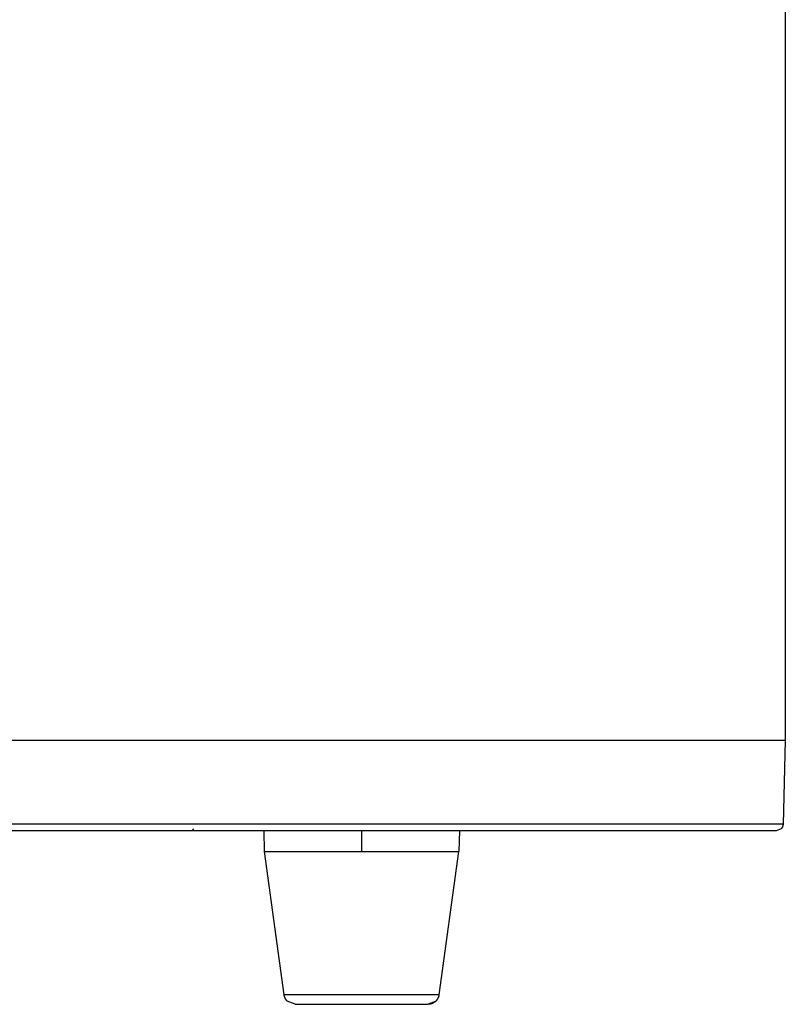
# Model space of a CAD drawing. Header units: millimetres. Extents: x -534 to -34, y 1269 to 1769.
# Tile 37 of 91: x -280 to -225, y 1537 to 1608. Entities that reach past the tile are written whole.
import ezdxf

# ---------------------------------------------------------------- set-up
doc = ezdxf.new("R2010")
doc.units = ezdxf.units.MM
doc.layers.add('ROXX_B.FLEX', color=7, linetype='Continuous', true_color=0x000000)

msp = doc.modelspace()

# ---------------------------------------------------------------- linework, layer by layer
at = {"layer": 'ROXX_B.FLEX', "color": 18, "true_color": 0x000000}
for points in [[(-224.829, 1737.371), (-224.829, 1555.871)], [(-224.829, 1676.271), (-224.829, 1555.871)], [(-224.829, 1555.871), (-224.987, 1549.858)], [(-224.829, 1555.871), (-224.987, 1549.858)], [(-224.987, 1549.858), (-224.987, 1549.847), (-224.988, 1549.836), (-224.989, 1549.825), (-224.99, 1549.814), (-224.991, 1549.803), (-224.993, 1549.792), (-224.995, 1549.781), (-224.997, 1549.77), (-224.999, 1549.758), (-225.002, 1549.747), (-225.005, 1549.736), (-225.008, 1549.725), (-225.012, 1549.714), (-225.016, 1549.702), (-225.02, 1549.691), (-225.024, 1549.68), (-225.029, 1549.669), (-225.034, 1549.658), (-225.039, 1549.647), (-225.045, 1549.636), (-225.051, 1549.626), (-225.057, 1549.615), (-225.063, 1549.604), (-225.07, 1549.594), (-225.077, 1549.584), (-225.084, 1549.574), (-225.092, 1549.564), (-225.1, 1549.554), (-225.108, 1549.545), (-225.116, 1549.535), (-225.124, 1549.526), (-225.133, 1549.517), (-225.487, 1549.371)], [(-224.987, 1549.858), (-224.987, 1549.847), (-224.988, 1549.836), (-224.989, 1549.825), (-224.99, 1549.814), (-224.991, 1549.803), (-224.993, 1549.792), (-224.995, 1549.781), (-224.997, 1549.77), (-224.999, 1549.758), (-225.002, 1549.747), (-225.005, 1549.736), (-225.008, 1549.725), (-225.012, 1549.714), (-225.016, 1549.702), (-225.02, 1549.691), (-225.024, 1549.68), (-225.029, 1549.669), (-225.034, 1549.658), (-225.039, 1549.647), (-225.045, 1549.636), (-225.051, 1549.626), (-225.057, 1549.615), (-225.063, 1549.604), (-225.07, 1549.594), (-225.077, 1549.584), (-225.084, 1549.574), (-225.092, 1549.564), (-225.1, 1549.554), (-225.108, 1549.545), (-225.116, 1549.535), (-225.124, 1549.526), (-225.133, 1549.517), (-225.487, 1549.371)], [(-225.487, 1549.371), (-225.487, 1549.371), (-225.49, 1549.371), (-225.501, 1549.371), (-225.545, 1549.371), (-225.726, 1549.371), (-226.473, 1549.371), (-229.632, 1549.371), (-242.775, 1549.371), (-284.566, 1549.371)], [(-225.487, 1549.371), (-225.487, 1549.371), (-225.49, 1549.371), (-225.501, 1549.371), (-225.545, 1549.371), (-225.726, 1549.371), (-226.473, 1549.371), (-229.632, 1549.371), (-242.775, 1549.371), (-284.566, 1549.371)], [(-262.329, 1547.871), (-262.361, 1549.371)], [(-262.329, 1547.871), (-262.361, 1549.371)], [(-248.298, 1549.371), (-248.329, 1547.871)], [(-248.298, 1549.371), (-248.329, 1547.871)], [(-260.916, 1537.562), (-262.329, 1547.871)], [(-260.916, 1537.562), (-262.329, 1547.871)], [(-260.124, 1536.871), (-260.69, 1537.105), (-260.701, 1537.117), (-260.713, 1537.129), (-260.724, 1537.142), (-260.735, 1537.155), (-260.746, 1537.168), (-260.756, 1537.181), (-260.766, 1537.194), (-260.776, 1537.208), (-260.786, 1537.221), (-260.795, 1537.235), (-260.804, 1537.249), (-260.812, 1537.263), (-260.821, 1537.278), (-260.829, 1537.292), (-260.836, 1537.307), (-260.844, 1537.321), (-260.851, 1537.336), (-260.857, 1537.351), (-260.863, 1537.366), (-260.869, 1537.381), (-260.875, 1537.396), (-260.881, 1537.411), (-260.886, 1537.426), (-260.89, 1537.441), (-260.895, 1537.457), (-260.899, 1537.472), (-260.902, 1537.487), (-260.906, 1537.502), (-260.909, 1537.517), (-260.912, 1537.532), (-260.914, 1537.547), (-260.916, 1537.562)], [(-260.124, 1536.871), (-260.69, 1537.105), (-260.701, 1537.117), (-260.713, 1537.129), (-260.724, 1537.142), (-260.735, 1537.155), (-260.746, 1537.168), (-260.756, 1537.181), (-260.766, 1537.194), (-260.776, 1537.208), (-260.786, 1537.221), (-260.795, 1537.235), (-260.804, 1537.249), (-260.812, 1537.263), (-260.821, 1537.278), (-260.829, 1537.292), (-260.836, 1537.307), (-260.844, 1537.321), (-260.851, 1537.336), (-260.857, 1537.351), (-260.863, 1537.366), (-260.869, 1537.381), (-260.875, 1537.396), (-260.881, 1537.411), (-260.886, 1537.426), (-260.89, 1537.441), (-260.895, 1537.457), (-260.899, 1537.472), (-260.902, 1537.487), (-260.906, 1537.502), (-260.909, 1537.517), (-260.912, 1537.532), (-260.914, 1537.547), (-260.916, 1537.562)], [(-260.124, 1536.871), (-250.553, 1536.871)], [(-260.124, 1536.871), (-250.553, 1536.871)], [(-249.969, 1537.105), (-250.535, 1536.871)], [(-249.969, 1537.105), (-250.535, 1536.871)]]:
    msp.add_lwpolyline(points, dxfattribs=at)
at = {"layer": 'ROXX_B.FLEX', "color": 18, "lineweight": -3, "true_color": 0x000000}
for points in [[(-224.829, 1555.871), (-224.83, 1555.871), (-224.833, 1555.871), (-224.844, 1555.871), (-224.889, 1555.871), (-225.072, 1555.871), (-225.831, 1555.871), (-229.042, 1555.871), (-242.403, 1555.871), (-284.829, 1555.871)], [(-224.987, 1549.858), (-224.988, 1549.858), (-224.99, 1549.858), (-225.001, 1549.858), (-225.046, 1549.858), (-225.228, 1549.858), (-225.982, 1549.858), (-229.17, 1549.858), (-242.428, 1549.858), (-284.564, 1549.858)], [(-267.516, 1549.511), (-267.411, 1549.371)], [(-255.329, 1547.871), (-255.325, 1549.364)], [(-262.329, 1547.871), (-255.329, 1547.871)], [(-255.329, 1547.871), (-248.329, 1547.871)], [(-248.356, 1547.871), (-249.763, 1537.562)], [(-249.763, 1537.562), (-260.916, 1537.562), (-260.916, 1537.562)], [(-249.763, 1537.562), (-249.766, 1537.546), (-249.769, 1537.53), (-249.772, 1537.513), (-249.775, 1537.497), (-249.779, 1537.48), (-249.783, 1537.464), (-249.788, 1537.447), (-249.793, 1537.43), (-249.798, 1537.414), (-249.804, 1537.397), (-249.81, 1537.381), (-249.817, 1537.364), (-249.824, 1537.348), (-249.831, 1537.332), (-249.839, 1537.315), (-249.847, 1537.299), (-249.856, 1537.283), (-249.865, 1537.268), (-249.874, 1537.252), (-249.884, 1537.236), (-249.894, 1537.221), (-249.904, 1537.206), (-249.915, 1537.191), (-249.927, 1537.176), (-249.938, 1537.162), (-249.95, 1537.148), (-249.963, 1537.134), (-249.975, 1537.12), (-249.988, 1537.106), (-250.002, 1537.093), (-250.015, 1537.081), (-250.029, 1537.068), (-250.043, 1537.056), (-250.058, 1537.044), (-250.073, 1537.033), (-250.088, 1537.021), (-250.103, 1537.011), (-250.118, 1537), (-250.134, 1536.99), (-250.15, 1536.981), (-250.166, 1536.972), (-250.182, 1536.963), (-250.198, 1536.954), (-250.215, 1536.946), (-250.232, 1536.939), (-250.248, 1536.932), (-250.265, 1536.925), (-250.282, 1536.919), (-250.299, 1536.913), (-250.316, 1536.907), (-250.333, 1536.902), (-250.35, 1536.897), (-250.368, 1536.893), (-250.385, 1536.889), (-250.402, 1536.885), (-250.419, 1536.882), (-250.436, 1536.88), (-250.453, 1536.877), (-250.47, 1536.875), (-250.487, 1536.874), (-250.503, 1536.872), (-250.52, 1536.872), (-250.537, 1536.871), (-250.553, 1536.871)]]:
    msp.add_lwpolyline(points, dxfattribs=at)

doc.saveas('drawing.dxf')
